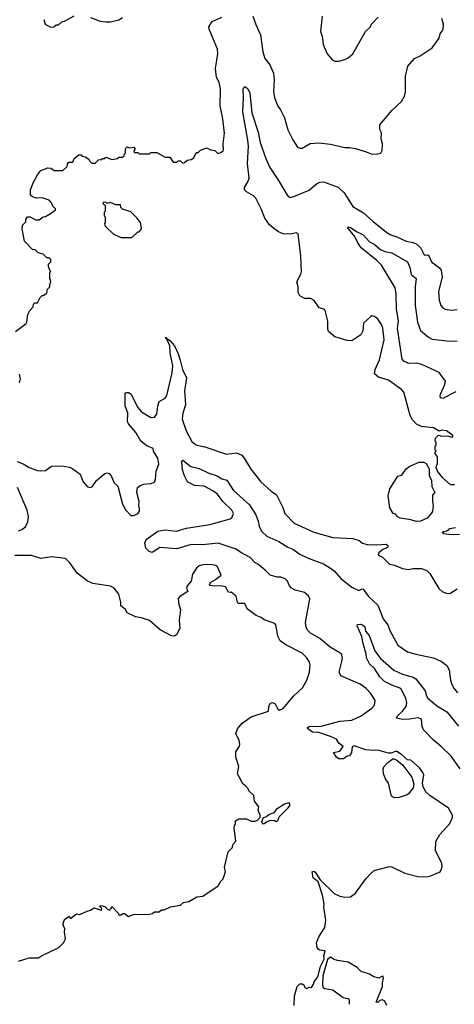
# Model space of a CAD drawing. Extents: x 1863017 to 1989460, y 394564 to 532820.
# Tile 139 of 213: x 1944966 to 1948642, y 460934 to 469264. Entities that reach past the tile are written whole.
import ezdxf

# ---------------------------------------------------------------- set-up
doc = ezdxf.new("R2010")
doc.units = 0

msp = doc.modelspace()

# ---------------------------------------------------------------- linework, layer by layer
at = {"layer": '0CON10XD'}
for points in [[(1944930, 466625), (1945020, 466695), (1945026.7, 466705), (1945035, 466770), (1945052.5, 466805), (1945080, 466835), (1945083, 466857), (1945095, 466870), (1945115, 466870), (1945140, 466915), (1945155, 466930), (1945165, 466930), (1945195, 466950), (1945200, 466985), (1945220, 467005), (1945220, 467025), (1945230, 467045), (1945227, 467067), (1945220, 467075), (1945220, 467125), (1945230, 467135), (1945220, 467145), (1945210, 467175), (1945210, 467195), (1945230, 467215), (1945230, 467235), (1945215, 467250), (1945195, 467250), (1945165, 467280), (1945123, 467293), (1945097, 467317), (1945075, 467320), (1945005, 467390), (1944987.5, 467495), (1944990, 467525), (1945017, 467553), (1945017.5, 467575), (1945033, 467597), (1945055, 467597.5), (1945100.7, 467570.7), (1945129.3, 467570.7), (1945163.9, 467596.1), (1945185, 467600), (1945225, 467623.3), (1945267.5, 467655), (1945267.5, 467665), (1945246.4, 467686.4), (1945233.3, 467715), (1945215, 467736.2), (1945155, 467756.2), (1945103.6, 467753.6), (1945074.1, 467764.1), (1945058.3, 467778.3), (1945056.7, 467825), (1945079.2, 467885), (1945115, 467951.2), (1945145, 467987.5), (1945205, 468011.2), (1945228, 468008), (1945258.3, 467988.3), (1945331.7, 467988.3), (1945368.3, 468021.7), (1945370, 468045), (1945381.7, 468058.3), (1945415, 468060), (1945425, 468090), (1945465, 468120), (1945485, 468120), (1945495, 468110), (1945520, 468105), (1945550, 468085), (1945555, 468070), (1945575, 468050), (1945605, 468050), (1945631.7, 468078.3), (1945655, 468080), (1945665, 468090), (1945685, 468090), (1945695, 468100), (1945745, 468080), (1945795, 468090), (1945805, 468100), (1945835, 468100), (1945848.3, 468111.7), (1945850, 468125), (1945860, 468135), (1945860, 468175), (1945875, 468187.5), (1945895, 468180), (1945930, 468185), (1945940, 468175), (1945940, 468165), (1945930, 468155), (1945935, 468140), (1945965, 468140), (1945975, 468130), (1946065, 468130), (1946075, 468140), (1946125, 468140), (1946195, 468100), (1946235, 468100), (1946265, 468060), (1946295, 468060), (1946305, 468070), (1946325, 468070), (1946345, 468050), (1946360, 468055), (1946383, 468077), (1946415, 468080), (1946440, 468095), (1946453, 468127), (1946465, 468140), (1946475, 468140), (1946495, 468160), (1946513, 468167), (1946545, 468180), (1946583, 468163), (1946615, 468157.5), (1946642.5, 468132.5), (1946668.3, 468141.7), (1946685.9, 468154.1), (1946690, 468165), (1946686.7, 468215), (1946698, 468305), (1946684, 468425), (1946662.5, 468535), (1946662.9, 468675), (1946651.9, 468735), (1946630, 468775), (1946621.3, 468851.3), (1946640.8, 468975), (1946640, 469015), (1946567.1, 469185), (1946564.2, 469205), (1946595, 469248), (1946675, 469284.2)], [(1945170, 469265), (1945182.5, 469225), (1945225, 469200), (1945255, 469202.5), (1945275, 469220), (1945295, 469220), (1945323, 469247), (1945345, 469252.5), (1945425, 469297.5)], [(1945565, 469282.5), (1945645, 469252.5), (1945695, 469246.7), (1945735, 469246.7), (1945805, 469262.5), (1945836.4, 469283.6)], [(1946938.5, 469295), (1946962.1, 469222.1), (1947001.9, 469135), (1947023.4, 468993.4), (1947040, 468935), (1947081.2, 468881.2), (1947112.7, 468812.7), (1947117.1, 468755), (1947112.9, 468655), (1947120.8, 468605), (1947147.3, 468537.3), (1947172.7, 468502.7), (1947204.4, 468434.4), (1947235, 468332.5), (1947275, 468247.5), (1947317, 468187), (1947335, 468177.5), (1947355, 468177.5), (1947423.6, 468216.4), (1947495, 468221.2), (1947595, 468211.2), (1947715, 468183.8), (1947755, 468183.8), (1947805, 468173.3), (1947897, 468147), (1947938.3, 468128.3), (1947985, 468127.5), (1948020, 468135), (1948033, 468157), (1948033.6, 468213.6), (1948023.6, 468256.4), (1948025.8, 468305.8), (1948013.3, 468335), (1948013.3, 468375), (1948114.1, 468495.9), (1948195, 468572.5), (1948222, 468618), (1948230, 468655), (1948228, 468785), (1948248.3, 468871.7), (1948304.4, 468935.6), (1948352.1, 468957.9), (1948456.2, 469025), (1948513.4, 469106.6), (1948523.6, 469145), (1948535.7, 469165), (1948546.5, 469185), (1948550.6, 469225), (1948536.7, 469275)], [(1947523.3, 469295), (1947510, 469165), (1947523.3, 469125), (1947533.9, 469053.9), (1947567.5, 468975), (1947610.7, 468920.7), (1947635, 468912.5), (1947665, 468912.5), (1947715, 468927.5), (1947745, 468942.5), (1947783.9, 468976.1), (1947890, 469165), (1947932.5, 469205), (1947942.5, 469225), (1947996.7, 469285)], [(1948645, 465330), (1948615, 465330), (1948595, 465340), (1948541.7, 465391.7), (1948500, 465445), (1948490, 465475), (1948493, 465497), (1948500, 465505), (1948500, 465565), (1948480, 465595), (1948480, 465605), (1948490, 465615), (1948480, 465625), (1948480, 465655), (1948490, 465665), (1948490, 465685), (1948480, 465705), (1948483.3, 465725), (1948505, 465747.5), (1948515, 465750), (1948525, 465742.5), (1948595, 465740), (1948615, 465732.5), (1948630, 465735), (1948630, 465745), (1948575, 465786.7), (1948535, 465792.5), (1948515, 465782.5), (1948465, 465811.2), (1948365, 465822.5), (1948321.7, 465841.7), (1948289.3, 465879.3), (1948268.6, 465915), (1948228.1, 466061.9), (1948215, 466113.8), (1948195.3, 466135.3), (1948084.2, 466215), (1948000.2, 466240.2), (1947967.9, 466267.9), (1947971.4, 466305), (1948010, 466385), (1948047.9, 466555), (1948037.1, 466655), (1948025.5, 466685), (1947992.5, 466735), (1947965, 466752.9), (1947945, 466758), (1947935, 466754), (1947875, 466696), (1947868.9, 466631.1), (1947851.1, 466598.9), (1947775, 466547.1), (1947735, 466548.6), (1947631.1, 466581.1), (1947579.2, 466625), (1947572.5, 466645), (1947572.9, 466712.9), (1947550, 466805), (1947540, 466815), (1947497.7, 466827.7), (1947457.7, 466887.7), (1947425.4, 466904.6), (1947374.9, 466904.9), (1947335, 466926.7), (1947321.6, 466955), (1947320.6, 467005), (1947310, 467045), (1947345, 467112.1), (1947348.2, 467135), (1947344.9, 467265), (1947322.2, 467452.2), (1947305, 467460.6), (1947255, 467448.2), (1947195, 467453.8), (1947155, 467470), (1947115, 467498.5), (1947079.4, 467529.4), (1947038.2, 467585), (1947008.8, 467665), (1946963.1, 467755), (1946943.8, 467773.8), (1946885, 467807.5), (1946868, 467825), (1946868, 467845), (1946896.7, 467893.3), (1946905.4, 467924.6), (1946893, 468047), (1946900.8, 468195), (1946895.5, 468245), (1946853.8, 468485), (1946859.5, 468605), (1946856, 468675), (1946864, 468696), (1946875, 468696.2), (1946895, 468678.8), (1946912.4, 468642.4), (1946929.6, 468475), (1946981.8, 468311.8), (1947000.6, 468225), (1947048.6, 468088.6), (1947080.6, 468015), (1947155.7, 467905), (1947229.3, 467779.3), (1947255, 467760.8), (1947285, 467766.9), (1947415, 467822.5), (1947475.8, 467875), (1947505, 467890.6), (1947535, 467891.9), (1947658.6, 467848.6), (1947709.1, 467799.1), (1947783.3, 467683.3), (1947875, 467628.9), (1947955, 467555.6), (1948070, 467465), (1948105, 467442.7), (1948156.2, 467426.2), (1948235, 467389.4), (1948295, 467380), (1948326.2, 467366.2), (1948359.8, 467329.8), (1948385, 467280), (1948395, 467271.2), (1948415, 467276), (1948425, 467270.8), (1948448.6, 467215), (1948516.2, 467165), (1948530, 467145), (1948540.8, 467085), (1948508, 466965), (1948515, 466890), (1948528.8, 466845), (1948545.9, 466825.9), (1948565.8, 466815.8), (1948615, 466807.5), (1948665, 466812.5)], [(1945915, 467420), (1945965, 467470), (1945975, 467470), (1945990, 467485), (1945997, 467503), (1945987, 467547), (1945956.4, 467586.4), (1945905, 467637.5), (1945835, 467660), (1945820, 467675), (1945817, 467697), (1945778.3, 467698.3), (1945735, 467717.5), (1945705, 467710), (1945695, 467720), (1945671.7, 467718.3), (1945670, 467705), (1945690, 467695), (1945690, 467645), (1945680, 467635), (1945680, 467605), (1945690, 467595), (1945690, 467555), (1945682.5, 467535), (1945692.5, 467515), (1945755, 467452.5), (1945785, 467437.5), (1945825, 467422.5), (1945915, 467420)], [(1948655, 466114.3), (1948545, 466058), (1948526.2, 466066.2), (1948521.2, 466085), (1948526.4, 466096.4), (1948562.2, 466177.8), (1948566.5, 466205), (1948515, 466280.5), (1948368.3, 466348.3), (1948325, 466358.8), (1948255.8, 466355.8), (1948215, 466375.8), (1948200.7, 466390.7), (1948162, 466652), (1948168.8, 466715), (1948151.8, 466815), (1948149.6, 466945), (1948142.3, 466995), (1948026.8, 467186.8), (1947986.9, 467226.9), (1947855, 467334.5), (1947826, 467376), (1947799.8, 467429.8), (1947737.5, 467505), (1947745, 467512.5), (1947765, 467506.9), (1947819.1, 467469.1), (1947871.2, 467445), (1947924.2, 467385), (1947965, 467364.5), (1948018.9, 467318.9), (1948055, 467303.3), (1948115, 467290.9), (1948245, 467216.5), (1948265, 467168), (1948277, 467107), (1948319.6, 467075), (1948310.3, 467005), (1948311.8, 466845), (1948330.9, 466705), (1948356.9, 466635), (1948425, 466578.9), (1948455, 466562.2), (1948605, 466545.6), (1948666, 466546)], [(1945948.8, 465771.2), (1945886.2, 465846.2), (1945877.8, 465865), (1945880, 465935), (1945857.7, 465997.7), (1945858.8, 466105), (1945865, 466111.2), (1945885, 466110), (1945908.6, 466095), (1945963.5, 465985), (1945997.3, 465947.3), (1946075, 465898.1), (1946105, 465900), (1946124.5, 465925.5), (1946133.6, 465995), (1946146.7, 466033.3), (1946195, 466060.8), (1946210.9, 466085), (1946256.2, 466275), (1946260.4, 466335), (1946238.5, 466445), (1946235.8, 466505.8), (1946211.7, 466561.7), (1946200, 466575), (1946205, 466577.5), (1946208.3, 466568.3), (1946235, 466550), (1946275, 466504), (1946307, 466437), (1946322.8, 466382.8), (1946343.5, 466305), (1946375.4, 466235), (1946359.2, 466125), (1946369.2, 466005), (1946345.5, 465935), (1946340.9, 465885), (1946374.5, 465785), (1946420.8, 465695), (1946443.8, 465675), (1946465, 465665.7), (1946531.3, 465651.3), (1946715, 465588.6), (1946799.1, 465599.1), (1946845, 465579.2), (1946865.8, 465555), (1946920.2, 465460.2), (1947005.8, 465355), (1947093.8, 465275), (1947139.2, 465245), (1947191.7, 465138.3), (1947208.8, 465085), (1947288.8, 465005), (1947455, 464928.9), (1947615, 464882.5), (1947785, 464873.8), (1947837.7, 464857.7), (1947866.4, 464836.4), (1947904.2, 464824.2), (1947985, 464820.6), (1948067, 464827), (1948080, 464815), (1948080, 464805), (1948072.5, 464795), (1948038.6, 464781.4), (1948005, 464752.5), (1947997.5, 464745), (1948005, 464730), (1948035, 464717.5), (1948095, 464656.7), (1948135, 464650), (1948205, 464620), (1948255, 464613.3), (1948295, 464620), (1948365, 464620), (1948410, 464605), (1948435, 464580), (1948510.7, 464450.7), (1948540, 464425), (1948573, 464413), (1948605, 464410), (1948665, 464447.5)], [(1944965, 466192.5), (1944972, 466225), (1944964, 466265)], [(1944945, 465527.1), (1944995, 465506.9), (1945046.7, 465475), (1945115, 465450.8), (1945145, 465446.2), (1945185, 465450), (1945233.9, 465486.1), (1945325, 465490), (1945387, 465477), (1945415.5, 465465.5), (1945478.5, 465418.5), (1945501.2, 465355), (1945537.5, 465315), (1945555, 465306.7), (1945577.7, 465312.3), (1945614.3, 465365.7), (1945686.2, 465425), (1945705, 465430.5), (1945722, 465425), (1945738.9, 465405), (1945764, 465345), (1945796.6, 465316.6), (1945834.4, 465165), (1945864.7, 465114.7), (1945905, 465069.2), (1945925, 465068.6), (1945965, 465084.2), (1945978.6, 465105), (1945980, 465125), (1945972.5, 465155), (1945977.4, 465187.4), (1945956, 465265), (1945963.3, 465305), (1945985, 465323.3), (1946016.1, 465333.9), (1946075, 465340), (1946105, 465352.5), (1946113.6, 465376.4), (1946118.8, 465445), (1946143.3, 465505), (1946133.8, 465555), (1946096.7, 465615), (1946093.8, 465635), (1946040, 465660), (1945989.5, 465699.5), (1945948.8, 465771.2)], [(1947286.7, 460925), (1947290, 461005), (1947312.5, 461085), (1947335, 461107.5), (1947355, 461106.7), (1947368.8, 461098.8), (1947376.7, 461075), (1947395, 461068.8), (1947415, 461078), (1947435, 461076.7), (1947451.2, 461105), (1947457.1, 461122.9), (1947488.2, 461165), (1947509.7, 461255), (1947540.6, 461315), (1947539.2, 461345), (1947550, 461385), (1947505, 461390.8), (1947490.3, 461400.3), (1947481.2, 461415), (1947476.2, 461455), (1947496.2, 461505), (1947545.8, 461584.2), (1947556.2, 461645), (1947538.9, 461755), (1947541.1, 461785), (1947526.2, 461856.2), (1947489.4, 461969.4), (1947448.6, 462005), (1947440, 462055), (1947455, 462060), (1947465, 462052.5), (1947506.9, 461986.9), (1947625, 461872), (1947675, 461849.2), (1947715, 461840), (1947765, 461843.8), (1947805, 461873.8), (1947893.6, 461996.4), (1947935, 462040.8), (1947965, 462065.6), (1948095, 462099.2), (1948115, 462096), (1948225, 462044), (1948334.1, 462014.1), (1948405, 462011.2), (1948435, 462016.7), (1948522.5, 462055), (1948537.5, 462085), (1948540, 462105), (1948535.9, 462125.9), (1948482, 462235), (1948485, 462310), (1948519.7, 462370.3), (1948605, 462462.5), (1948626.4, 462513.6), (1948626.7, 462535), (1948593.9, 462593.9), (1948435, 462699.2), (1948402, 462732), (1948380, 462775), (1948374.2, 462804.2), (1948383.3, 462875), (1948376.2, 462895), (1948346.7, 462935), (1948275, 462998.8), (1948245, 463003.3), (1948195, 463046.2), (1948155, 463073.3), (1948143.6, 463073.6), (1948105, 463057.5), (1948085, 463057.5), (1947995, 463083.8), (1947955, 463080), (1947895, 463087.5), (1947795, 463120), (1947777.1, 463112.9), (1947771.1, 463065), (1947755, 463036.9), (1947735, 463032.5), (1947705, 463011.9), (1947665, 463011.5), (1947645, 463024.4), (1947620, 463065), (1947674.2, 463075.8), (1947702.5, 463115), (1947665, 463143.8), (1947645, 463176.2), (1947595, 463199.6), (1947495, 463232.9), (1947443.8, 463235), (1947403.8, 463265), (1947400, 463275), (1947415, 463284), (1947515, 463286.9), (1947675, 463330.6), (1947775, 463338.9), (1947854, 463375), (1947945, 463439.2), (1947968, 463465), (1947972, 463505), (1947934.6, 463564.6), (1947895.8, 463605), (1947845, 463641.9), (1947683.5, 463713.5), (1947668.6, 463745), (1947691.9, 463835), (1947695.6, 463865), (1947689.2, 463895), (1947675, 463908.6), (1947592.9, 463955), (1947505, 464027.3), (1947425, 464073.5), (1947399.1, 464099.1), (1947389.1, 464125), (1947384.6, 464164.6), (1947419.5, 464365), (1947408.9, 464388.9), (1947375, 464418.5), (1947295, 464438.5), (1947263.8, 464453.8), (1947246.7, 464475), (1947230, 464515), (1947212.4, 464532.4), (1947175, 464548.6), (1947145, 464548.6), (1947083.3, 464565), (1947046, 464605), (1946985, 464655.8), (1946955, 464672.5), (1946915, 464713.5), (1946836.2, 464756.2), (1946795.5, 464785.5), (1946645, 464834.6), (1946515, 464820.8), (1946415, 464823.2), (1946295, 464787.7), (1946152.2, 464797.8), (1946085, 464755.8), (1946062, 464765), (1946032.9, 464792.9), (1946023.8, 464835), (1946034.3, 464865), (1946135, 464937.5), (1946195, 464949.4), (1946292.6, 464937.4), (1946377.4, 464962.6), (1946575, 464991.9), (1946687.5, 465025), (1946745, 465042), (1946763.4, 465056.6), (1946773.1, 465085), (1946761.5, 465115), (1946685, 465187.3), (1946639, 465249), (1946599.3, 465279.3), (1946525, 465318), (1946444.1, 465324.1), (1946385.5, 465355.5), (1946358.9, 465405), (1946343.6, 465455), (1946338, 465525), (1946345, 465536.7), (1946414.7, 465484.7), (1946485, 465466.5), (1946565, 465428.5), (1946635, 465404.5), (1946675, 465379.4), (1946717.1, 465367.1), (1946775, 465281.4), (1946909.5, 465159.5), (1946962.2, 465075), (1946982.6, 465022.6), (1946992.2, 464975), (1947013.8, 464933.8)], [(1948319.3, 465019.3), (1948275, 465033.3), (1948185, 465046.7), (1948165, 465056.7), (1948145, 465080), (1948125, 465087.5), (1948096.2, 465135), (1948083.8, 465235), (1948096.4, 465293.6), (1948165, 465402.5), (1948199.3, 465410.7), (1948233.8, 465465), (1948265, 465486.7), (1948345, 465520), (1948385, 465520), (1948405, 465510), (1948430, 465465), (1948428.3, 465408.3), (1948450, 465365), (1948452.5, 465315), (1948477.5, 465265), (1948458.3, 465241.7), (1948456.7, 465185), (1948463.3, 465155), (1948456.4, 465103.6), (1948447.5, 465085), (1948413, 465047), (1948355, 465022.5), (1948319.3, 465019.3)], [(1944955, 464940.5), (1944985, 464951.9), (1945015, 464974.2), (1945035.6, 465015), (1945038.7, 465058.7), (1945029.4, 465115), (1944947.8, 465305)], [(1947013.8, 464933.8), (1947055, 464894.5), (1947158.1, 464848.1), (1947235, 464801.9), (1947275, 464785.7), (1947335, 464743.1), (1947405, 464707.8), (1947535, 464659.2), (1947596.2, 464625), (1947628.9, 464598.9), (1947682.9, 464535), (1947773.9, 464463.9), (1947835, 464434.4), (1947861.9, 464448.1), (1947871.2, 464445), (1947915, 464383.3), (1947995, 464311.2), (1948039.2, 464195), (1948078.6, 464145), (1948095.7, 464095), (1948163.3, 463973.3), (1948246.2, 463915), (1948317.5, 463897.5), (1948466, 463866), (1948535, 463833.1), (1948579.5, 463799.5), (1948600, 463765), (1948610.5, 463675), (1948620.6, 463640.6), (1948637.4, 463607.4), (1948669.8, 463569.8)], [(1948685, 464910), (1948615, 464906), (1948553.9, 464913.9), (1948540, 464925), (1948550, 464935), (1948579.2, 464940.8), (1948605, 464959.2), (1948651.7, 464968.3)], [(1944955, 461297.5), (1945045, 461327.5), (1945125, 461327.5), (1945150, 461345), (1945297, 461413), (1945337.5, 461455), (1945351.7, 461488.3), (1945343.3, 461545), (1945347.5, 461575), (1945330, 461605), (1945345, 461650), (1945385, 461680), (1945395, 461660), (1945445, 461700), (1945475, 461692.5), (1945535, 461722.5), (1945565, 461730), (1945595, 461750), (1945655, 461730), (1945660, 461745), (1945640, 461765), (1945655, 461770), (1945685, 461760), (1945710, 461735), (1945725, 461730), (1945740, 461745), (1945745, 461760), (1945800, 461705), (1945805, 461690), (1945825, 461690), (1945838.3, 461701.7), (1945851.7, 461701.7), (1945885, 461677.5), (1945935, 461697.5), (1945975, 461692.5), (1946065, 461697.5), (1946085, 461702.5), (1946105, 461716.7), (1946145, 461717.5), (1946165, 461732.5), (1946187, 461733), (1946240.7, 461759.3), (1946327, 461773), (1946350, 461795), (1946395, 461803.3), (1946465, 461843.8), (1946515, 461847.8), (1946643.3, 461935), (1946666.7, 461975), (1946686.7, 461995), (1946706.4, 462053.6), (1946697.5, 462095), (1946730, 462225), (1946763.6, 462256.4), (1946771.7, 462288.3), (1946793.3, 462315), (1946781.2, 462425), (1946783, 462447), (1946791.7, 462458.3), (1946790, 462485), (1946818.3, 462501.7), (1946885, 462502.5), (1946925, 462483.3), (1946955, 462482.5), (1946978.3, 462491.7), (1947000, 462515), (1947000, 462535), (1946982.5, 462575), (1946987.5, 462605), (1946953, 462653), (1946945, 462700), (1946905, 462740), (1946900, 462755), (1946879.3, 462779.3), (1946850.7, 462800.7), (1946835, 462832.5), (1946808.8, 462885), (1946820, 462945), (1946793.3, 463025), (1946795, 463070), (1946823.6, 463116.4), (1946827.5, 463135), (1946823.3, 463165), (1946794.2, 463224.2), (1946807.5, 463265), (1946848, 463312), (1946924.5, 463365.5), (1947070, 463415), (1947071.8, 463455), (1947087.5, 463482.5), (1947105, 463485.9), (1947125.8, 463475.8), (1947150.6, 463430.6), (1947162.3, 463422.3), (1947195, 463436.7), (1947285, 463543.3), (1947358.3, 463611.7), (1947395, 463677.5), (1947417.5, 463745), (1947424, 463805), (1947417.9, 463827.9), (1947395.8, 463865), (1947355, 463904), (1947215.8, 463975.8), (1947170.3, 464010.3), (1947149.5, 464049.5), (1947137.5, 464117.5), (1947131.2, 464145), (1947122.5, 464155), (1947035, 464187.5), (1947007.7, 464207.7), (1946965, 464223.3), (1946923.9, 464253.9), (1946890.7, 464280.7), (1946870, 464325), (1946814.2, 464324.2), (1946806.7, 464335), (1946795.8, 464385.8), (1946755, 464420), (1946745, 464416.7), (1946731.7, 464421.7), (1946707.5, 464465), (1946664.6, 464475.4), (1946615, 464470.6), (1946575, 464477.5), (1946570, 464485), (1946582, 464505), (1946622.4, 464527.6), (1946670, 464565), (1946638.8, 464635), (1946626.7, 464645), (1946595, 464652.5), (1946525, 464654.2), (1946485, 464643.8), (1946460, 464625), (1946428.3, 464571.7), (1946415, 464512.5), (1946383.3, 464475), (1946377.5, 464455), (1946386.7, 464425), (1946320, 464385), (1946306.2, 464365), (1946312.9, 464315), (1946327.1, 464275), (1946313.3, 464185), (1946319.5, 464115), (1946295, 464062), (1946275, 464049.2), (1946251.1, 464051.1), (1946155, 464101.2), (1946065, 464180.4), (1945996.1, 464203.9), (1945945, 464212.5), (1945875, 464245.8), (1945856.5, 464276.5), (1945822, 464305), (1945821.2, 464335), (1945805.5, 464405), (1945764.6, 464454.6), (1945732.6, 464472.6), (1945584.4, 464494.4), (1945535, 464515.6), (1945450.9, 464580.9), (1945389.1, 464669.1), (1945352.5, 464705), (1945235, 464720.6), (1945145, 464704.5), (1945065, 464730.5), (1944925, 464730.8)], [(1948691.9, 462925), (1948615, 463034.4), (1948532.2, 463115), (1948467.4, 463167.4), (1948382.9, 463255), (1948369.2, 463285), (1948363.3, 463345), (1948335, 463357.1), (1948262.4, 463347.6), (1948205, 463344.7), (1948153.8, 463355), (1948160.8, 463375), (1948205, 463414.4), (1948235.3, 463454.7), (1948240.4, 463485), (1948230.7, 463525), (1948188.5, 463605), (1948115, 463633.1), (1948052.7, 463665), (1948011.5, 463705), (1947966.2, 463775), (1947925, 463814.2), (1947898.9, 463865), (1947896.7, 463896.7), (1947870.4, 463985), (1947860.6, 464045), (1947820, 464135), (1947823, 464147), (1947845, 464150), (1947865, 464143.3), (1947885, 464126.2), (1947890.9, 464090.9), (1947921.4, 464055), (1947970.4, 463925), (1948018.9, 463858.9), (1948131.4, 463761.4), (1948205, 463726.5), (1948295, 463700.5), (1948316.3, 463686.4), (1948395.6, 463585), (1948405.7, 463545), (1948417.5, 463525), (1948492.4, 463462.4), (1948579.5, 463409.5), (1948677.8, 463287.8)], [(1948135, 462680.7), (1948111.5, 462695), (1948084.5, 462805), (1948060.2, 462840.2), (1948044.5, 462885), (1948040, 462925), (1948046.5, 462943.5), (1948080.7, 462979.3), (1948125, 463012.5), (1948155, 462999.2), (1948206.2, 462956.2), (1948283.9, 462855), (1948299.6, 462795), (1948295.4, 462764.6), (1948255, 462714.2), (1948244.4, 462705.6), (1948175, 462684.8), (1948135, 462680.7)], [(1947021.7, 462461.7), (1947035, 462462.5), (1947053, 462477), (1947088.3, 462491.7), (1947121.7, 462488.3), (1947135, 462480), (1947150, 462485), (1947160.7, 462519.3), (1947236.7, 462595), (1947250, 462615), (1947250, 462635), (1947235, 462636.7), (1947205, 462626.7), (1947135, 462582.5), (1947115, 462552.5), (1947075, 462540), (1947057, 462523), (1947021.7, 462508.3), (1947010, 462475), (1947021.7, 462461.7)], [(1948070, 460925), (1948055, 460960), (1948035, 460972.5), (1948013, 460967), (1947995, 460950), (1947982.5, 460952.5), (1948033.3, 461085), (1948033.3, 461115), (1948043.3, 461155), (1948039.3, 461169.3), (1948035, 461172.5), (1948005, 461153.8), (1947960, 461165), (1947925, 461190), (1947855, 461212.5), (1947820, 461245), (1947745, 461290), (1947655, 461303.3), (1947625, 461313.3), (1947595, 461332.5), (1947568.3, 461311.7), (1947528.9, 461175), (1947526.1, 461096.1), (1947533.3, 461075), (1947547, 461067), (1947615, 461057.5), (1947701.2, 460991.2), (1947745, 460982.5), (1947752.5, 460975), (1947753.6, 460933.6)]]:
    msp.add_lwpolyline(points, dxfattribs=at)

doc.saveas('drawing.dxf')
